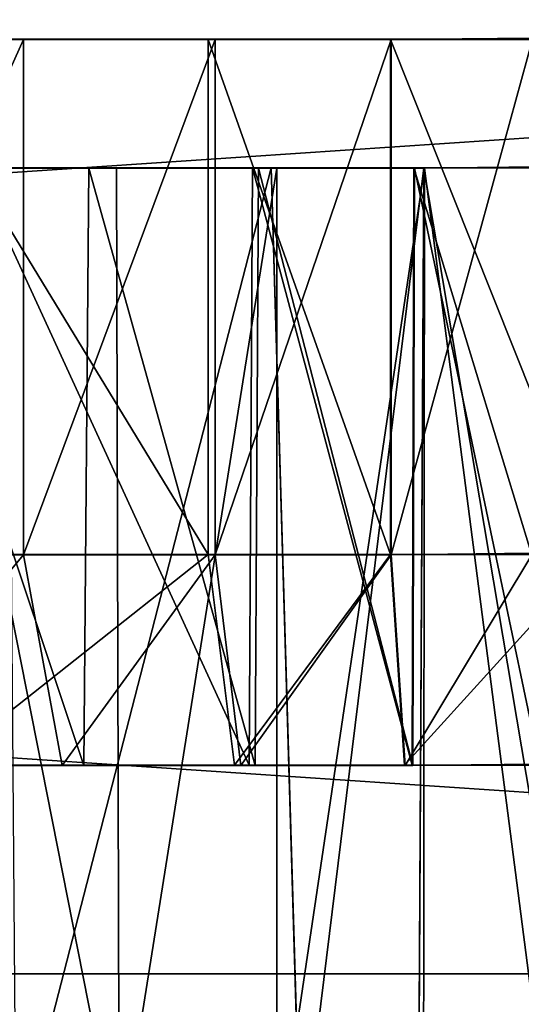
# Model space of a CAD drawing. Extents: x 0 to 35.8, y 0 to 27.5.
# Tile 33 of 256: x 9.795 to 10.171, y 0.9 to 1.639. Entities that reach past the tile are written whole.
import ezdxf

# ---------------------------------------------------------------- set-up
doc = ezdxf.new("R2010")
doc.units = 0
doc.header["$MEASUREMENT"] = 0
doc.layers.get('0').update_dxf_attribs({"color": 13, "linetype": 'CONTINUOUS'})
doc.layers.add('HDI8056C_KNOBS_-_2_1', color=252, linetype='CONTINUOUS')
doc.layers.add('RGM8058UC_-_BODY', color=252, linetype='CONTINUOUS')

# ---------------------------------------------------------------- blocks, each defined once
blk = doc.blocks.new('RGM8658UC_TRADECAD_V06_DXF')
at = {"layer": 'HDI8056C_KNOBS_-_2_1', "color": 0}
for p, q in [((10.0736, 1.6236, 4.1157), (10.1798, 1.6246, 4.1283)), ((10.0736, 1.6236, 4.1157), (10.1798, 1.6246, 4.1283)), ((9.0199, 1.6237, 2.9433), (10.227, 1.6239, 2.9159)), ((9.0199, 1.6237, 2.9433), (10.227, 1.6239, 2.9159)), ((9.0247, 1.6237, 2.7701), (10.227, 1.6239, 2.9159)), ((9.0247, 1.6237, 2.7701), (10.227, 1.6239, 2.9159)), ((10.227, 1.6239, 2.9159), (9.0283, 1.6236, 3.1314)), ((10.227, 1.6239, 2.9159), (9.0283, 1.6236, 3.1314)), ((9.0749, 1.6236, 2.5593), (10.227, 1.6239, 2.9159)), ((9.0749, 1.6236, 2.5593), (10.227, 1.6239, 2.9159)), ((9.0828, 1.6236, 3.3215), (10.227, 1.6239, 2.9159)), ((9.0828, 1.6236, 3.3215), (10.227, 1.6239, 2.9159)), ((9.1642, 1.6236, 2.335), (10.227, 1.6239, 2.9159)), ((9.1642, 1.6236, 2.335), (10.227, 1.6239, 2.9159)), ((9.1684, 1.6236, 3.5164), (10.227, 1.6239, 2.9159)), ((9.1684, 1.6236, 3.5164), (10.227, 1.6239, 2.9159)), ((9.3129, 1.6236, 3.7123), (10.227, 1.6239, 2.9159)), ((9.3129, 1.6236, 3.7123), (10.227, 1.6239, 2.9159)), ((9.3202, 1.6237, 2.11), (10.227, 1.6239, 2.9159)), ((9.3202, 1.6237, 2.11), (10.227, 1.6239, 2.9159)), ((9.4337, 1.6236, 3.8269), (10.227, 1.6239, 2.9159)), ((9.4337, 1.6236, 3.8269), (10.227, 1.6239, 2.9159)), ((9.5304, 1.6237, 1.9268), (10.227, 1.6239, 2.9159)), ((9.5304, 1.6237, 1.9268), (10.227, 1.6239, 2.9159)), ((9.624, 1.6236, 3.9608), (10.227, 1.6239, 2.9159)), ((9.624, 1.6236, 3.9608), (10.227, 1.6239, 2.9159)), ((9.624, 1.6236, 3.9608), (9.7975, 1.6236, 4.047)), ((9.624, 1.6236, 3.9608), (9.7975, 1.6236, 4.047)), ((9.7004, 1.6237, 1.8223), (10.227, 1.6239, 2.9159)), ((9.7004, 1.6237, 1.8223), (10.227, 1.6239, 2.9159)), ((9.7004, 1.6237, 1.8223), (9.9361, 1.6237, 1.7461)), ((9.7004, 1.6237, 1.8223), (9.9361, 1.6237, 1.7461)), ((9.7975, 1.6236, 4.047), (10.227, 1.6239, 2.9159)), ((9.7975, 1.6236, 4.047), (10.227, 1.6239, 2.9159)), ((9.7975, 1.6236, 4.047), (9.7975, 1.2373, 4.047)), ((9.7975, 1.6236, 4.047), (9.7975, 1.2373, 4.047)), ((9.7975, 1.6236, 4.047), (9.9413, 1.6236, 4.0925)), ((9.7975, 1.6236, 4.047), (9.9413, 1.6236, 4.0925)), ((9.9361, 1.6237, 1.7461), (10.227, 1.6239, 2.9159)), ((9.9361, 1.6237, 1.7461), (10.227, 1.6239, 2.9159)), ((9.9361, 1.6237, 1.7461), (10.073, 1.6237, 1.7118)), ((9.9361, 1.6237, 1.7461), (10.073, 1.6237, 1.7118)), ((9.9361, 1.6237, 1.7461), (9.9361, 1.2375, 1.7461)), ((9.9361, 1.6237, 1.7461), (9.9361, 1.2375, 1.7461)), ((9.9413, 1.6236, 4.0925), (10.227, 1.6239, 2.9159)), ((9.9413, 1.6236, 4.0925), (10.227, 1.6239, 2.9159)), ((9.9413, 1.6236, 4.0925), (9.9413, 1.2373, 4.0925)), ((9.9413, 1.6236, 4.0925), (9.9413, 1.2373, 4.0925)), ((9.9413, 1.6236, 4.0925), (10.0736, 1.6236, 4.1157)), ((9.9413, 1.6236, 4.0925), (10.0736, 1.6236, 4.1157)), ((10.073, 1.6237, 1.7118), (10.227, 1.6239, 2.9159)), ((10.073, 1.6237, 1.7118), (10.227, 1.6239, 2.9159)), ((10.073, 1.6237, 1.7118), (10.227, 1.6237, 1.7014)), ((10.073, 1.6237, 1.7118), (10.227, 1.6237, 1.7014)), ((10.073, 1.6237, 1.7118), (10.073, 1.2375, 1.7118)), ((10.073, 1.6237, 1.7118), (10.073, 1.2375, 1.7118)), ((10.0736, 1.6236, 4.1157), (10.227, 1.6239, 2.9159)), ((10.0736, 1.6236, 4.1157), (10.227, 1.6239, 2.9159)), ((10.0736, 1.6236, 4.1157), (10.0736, 1.2373, 4.1157)), ((10.0736, 1.6236, 4.1157), (10.0736, 1.2373, 4.1157)), ((9.6931, 1.5272, 3.8411), (9.8467, 1.5272, 3.9174)), ((9.6931, 1.5272, 3.8411), (9.8467, 1.5272, 3.9174)), ((9.7222, 1.5272, 3.7907), (9.8674, 1.5272, 3.8628)), ((9.7222, 1.5272, 3.7907), (9.8674, 1.5272, 3.8628)), ((9.9694, 1.5273, 1.88), (9.7607, 1.5273, 1.9475)), ((9.9694, 1.5273, 1.88), (9.7607, 1.5273, 1.9475)), ((9.9835, 1.5273, 1.9365), (9.7861, 1.5273, 2.0004)), ((9.9835, 1.5273, 1.9365), (9.7861, 1.5273, 2.0004)), ((9.8429, 1.0793, 3.9274), (9.8467, 1.5272, 3.9174)), ((9.8429, 1.0793, 3.9274), (9.8467, 1.5272, 3.9174)), ((9.8467, 1.5272, 3.9174), (9.8674, 1.5272, 3.8628)), ((9.8467, 1.5272, 3.9174), (9.8674, 1.5272, 3.8628)), ((9.8467, 1.5272, 3.9174), (9.974, 1.5271, 3.9578)), ((9.8467, 1.5272, 3.9174), (9.974, 1.5271, 3.9578)), ((9.8693, 0.7841, 3.865), (9.8674, 1.5272, 3.8628)), ((9.8674, 1.5272, 3.8628), (9.9878, 1.5271, 3.9009)), ((9.8693, 0.7841, 3.865), (9.8674, 1.5272, 3.8628)), ((9.8674, 1.5272, 3.8628), (9.9878, 1.5271, 3.9009)), ((9.9669, 1.0794, 1.8697), (9.9694, 1.5273, 1.88)), ((9.9669, 1.0794, 1.8697), (9.9694, 1.5273, 1.88)), ((10.0906, 1.5273, 1.8496), (9.9694, 1.5273, 1.88)), ((9.9694, 1.5273, 1.88), (9.9835, 1.5273, 1.9365)), ((9.9694, 1.5273, 1.88), (9.9835, 1.5273, 1.9365)), ((10.0906, 1.5273, 1.8496), (9.9694, 1.5273, 1.88)), ((9.9715, 1.0793, 3.9681), (9.974, 1.5271, 3.9578)), ((9.9715, 1.0793, 3.9681), (9.974, 1.5271, 3.9578)), ((9.974, 1.5271, 3.9578), (9.9878, 1.5271, 3.9009)), ((9.974, 1.5271, 3.9578), (9.9878, 1.5271, 3.9009)), ((9.974, 1.5271, 3.9578), (10.0911, 1.5271, 3.9783)), ((9.974, 1.5271, 3.9578), (10.0911, 1.5271, 3.9783)), ((10.0056, 0.7789, 1.9346), (9.9835, 1.5273, 1.9365)), ((10.0981, 1.5273, 1.9078), (9.9835, 1.5273, 1.9365)), ((10.0056, 0.7789, 1.9346), (9.9835, 1.5273, 1.9365)), ((10.0981, 1.5273, 1.9078), (9.9835, 1.5273, 1.9365)), ((9.9878, 1.5271, 3.9009), (9.9878, 0.7823, 3.9023)), ((9.9878, 1.5271, 3.9009), (9.9878, 0.7823, 3.9023)), ((9.9878, 1.5271, 3.9009), (10.0986, 1.5271, 3.9203)), ((9.9878, 1.5271, 3.9009), (10.0986, 1.5271, 3.9203)), ((10.0893, 1.0794, 1.839), (10.0906, 1.5273, 1.8496)), ((10.0893, 1.0794, 1.839), (10.0906, 1.5273, 1.8496)), ((10.0898, 1.0793, 3.9889), (10.0911, 1.5271, 3.9783)), ((10.0898, 1.0793, 3.9889), (10.0911, 1.5271, 3.9783)), ((10.227, 1.5273, 1.8405), (10.0906, 1.5273, 1.8496)), ((10.0906, 1.5273, 1.8496), (10.0981, 1.5273, 1.9078)), ((10.0906, 1.5273, 1.8496), (10.0981, 1.5273, 1.9078)), ((10.227, 1.5273, 1.8405), (10.0906, 1.5273, 1.8496)), ((10.0911, 1.5271, 3.9783), (10.1852, 1.5282, 3.9894)), ((10.0911, 1.5271, 3.9783), (10.1852, 1.5282, 3.9894)), ((10.0911, 1.5271, 3.9783), (10.0986, 1.5271, 3.9203)), ((10.0911, 1.5271, 3.9783), (10.0986, 1.5271, 3.9203)), ((10.0981, 1.5273, 1.9078), (10.0938, 0.7593, 1.9103)), ((10.0981, 1.5273, 1.9078), (10.0938, 0.7593, 1.9103)), ((10.0978, 0.7773, 3.9214), (10.0986, 1.5271, 3.9203)), ((10.0978, 0.7773, 3.9214), (10.0986, 1.5271, 3.9203)), ((10.227, 1.5273, 1.8991), (10.0981, 1.5273, 1.9078)), ((10.227, 1.5273, 1.8991), (10.0981, 1.5273, 1.9078)), ((10.0986, 1.5271, 3.9203), (10.1875, 1.5282, 3.9309)), ((10.0986, 1.5271, 3.9203), (10.1875, 1.5282, 3.9309)), ((9.624, 1.2373, 3.9608), (9.7975, 1.2373, 4.047)), ((9.624, 1.2373, 3.9608), (9.7975, 1.2373, 4.047)), ((9.9361, 1.2375, 1.7461), (9.7004, 1.2375, 1.8223)), ((9.9361, 1.2375, 1.7461), (9.7004, 1.2375, 1.8223)), ((9.7975, 1.2373, 4.047), (9.8267, 1.0793, 3.97)), ((9.7975, 1.2373, 4.047), (9.8267, 1.0793, 3.97)), ((9.7975, 1.2373, 4.047), (9.9413, 1.2373, 4.0925)), ((9.7975, 1.2373, 4.047), (9.9413, 1.2373, 4.0925)), ((10.073, 1.2375, 1.7118), (9.9361, 1.2375, 1.7461)), ((9.9361, 1.2375, 1.7461), (9.9559, 1.0794, 1.8256)), ((9.9361, 1.2375, 1.7461), (9.9559, 1.0794, 1.8256)), ((10.073, 1.2375, 1.7118), (9.9361, 1.2375, 1.7461)), ((9.9413, 1.2373, 4.0925), (9.9607, 1.0793, 4.0125)), ((9.9413, 1.2373, 4.0925), (9.9607, 1.0793, 4.0125)), ((9.9413, 1.2373, 4.0925), (10.0736, 1.2373, 4.1157)), ((9.9413, 1.2373, 4.0925), (10.0736, 1.2373, 4.1157)), ((10.227, 1.2375, 1.7014), (10.073, 1.2375, 1.7118)), ((10.073, 1.2375, 1.7118), (10.0835, 1.0794, 1.7936)), ((10.073, 1.2375, 1.7118), (10.0835, 1.0794, 1.7936)), ((10.227, 1.2375, 1.7014), (10.073, 1.2375, 1.7118)), ((10.0736, 1.2373, 4.1157), (10.1798, 1.2384, 4.1283)), ((10.0736, 1.2373, 4.1157), (10.1798, 1.2384, 4.1283)), ((10.0736, 1.2373, 4.1157), (10.084, 1.0793, 4.0341)), ((10.0736, 1.2373, 4.1157), (10.084, 1.0793, 4.0341)), ((9.665, 1.0793, 3.8898), (9.8267, 1.0793, 3.97)), ((9.665, 1.0793, 3.8898), (9.8267, 1.0793, 3.97)), ((9.6878, 1.0793, 3.8504), (9.8429, 1.0793, 3.9274)), ((9.6878, 1.0793, 3.8504), (9.8429, 1.0793, 3.9274)), ((9.9559, 1.0794, 1.8256), (9.7362, 1.0794, 1.8967)), ((9.9559, 1.0794, 1.8256), (9.7362, 1.0794, 1.8967)), ((9.9669, 1.0794, 1.8697), (9.756, 1.0794, 1.9379)), ((9.9669, 1.0794, 1.8697), (9.756, 1.0794, 1.9379)), ((9.8267, 1.0793, 3.97), (9.8429, 1.0793, 3.9274)), ((9.8267, 1.0793, 3.97), (9.8429, 1.0793, 3.9274)), ((9.8267, 1.0793, 3.97), (9.9607, 1.0793, 4.0125)), ((9.8267, 1.0793, 3.97), (9.9607, 1.0793, 4.0125)), ((9.8429, 1.0793, 3.9274), (9.9715, 1.0793, 3.9681)), ((9.8429, 1.0793, 3.9274), (9.9715, 1.0793, 3.9681)), ((10.0835, 1.0794, 1.7936), (9.9559, 1.0794, 1.8256)), ((9.9559, 1.0794, 1.8256), (9.9669, 1.0794, 1.8697)), ((9.9559, 1.0794, 1.8256), (9.9669, 1.0794, 1.8697)), ((10.0835, 1.0794, 1.7936), (9.9559, 1.0794, 1.8256)), ((9.9607, 1.0793, 4.0125), (9.9715, 1.0793, 3.9681)), ((9.9607, 1.0793, 4.0125), (9.9715, 1.0793, 3.9681)), ((9.9607, 1.0793, 4.0125), (10.084, 1.0793, 4.0341)), ((9.9607, 1.0793, 4.0125), (10.084, 1.0793, 4.0341)), ((10.0893, 1.0794, 1.839), (9.9669, 1.0794, 1.8697)), ((10.0893, 1.0794, 1.839), (9.9669, 1.0794, 1.8697)), ((9.9715, 1.0793, 3.9681), (10.0898, 1.0793, 3.9889)), ((9.9715, 1.0793, 3.9681), (10.0898, 1.0793, 3.9889)), ((10.227, 1.0794, 1.784), (10.0835, 1.0794, 1.7936)), ((10.0835, 1.0794, 1.7936), (10.0893, 1.0794, 1.839)), ((10.0835, 1.0794, 1.7936), (10.0893, 1.0794, 1.839)), ((10.227, 1.0794, 1.784), (10.0835, 1.0794, 1.7936)), ((10.084, 1.0793, 4.0341), (10.183, 1.0803, 4.0459)), ((10.084, 1.0793, 4.0341), (10.183, 1.0803, 4.0459)), ((10.084, 1.0793, 4.0341), (10.0898, 1.0793, 3.9889)), ((10.084, 1.0793, 4.0341), (10.0898, 1.0793, 3.9889)), ((10.227, 1.0794, 1.8298), (10.0893, 1.0794, 1.839)), ((10.227, 1.0794, 1.8298), (10.0893, 1.0794, 1.839)), ((10.0898, 1.0793, 3.9889), (10.1848, 1.0803, 4.0001)), ((10.0898, 1.0793, 3.9889), (10.1848, 1.0803, 4.0001))]:
    blk.add_line(p, q, dxfattribs=at)
at = {"layer": 'RGM8058UC_-_BODY', "color": 0}
for p, q in [((0.8357, 0.9231, 5.9479), (12.2007, 0.9231, 5.9479)), ((12.2007, 0.9231, 7.4867), (0.8357, 0.9231, 7.4867)), ((12.2007, 0.9231, 7.4867), (0.8357, 0.9231, 7.4867)), ((0.8357, 0.9231, 5.9479), (12.2007, 0.9231, 5.9479))]:
    blk.add_line(p, q, dxfattribs=at)
at = {"layer": 'HDI8056C_KNOBS_-_2_1', "color": 252}
mesh = blk.add_polyface(dxfattribs=at)
corners = [(10.1798, 1.6246, 4.1283), (10.0736, 1.2373, 4.1157), (10.0736, 1.6236, 4.1157), (10.1798, 1.2384, 4.1283)]
mesh.append_faces([[corners[k] for k in face] for face in [(0, 1, 2), (1, 0, 3)]], dxfattribs={"vtx0": -1, "color": 252})
mesh = blk.add_polyface(dxfattribs=at)
corners = [(10.1798, 1.6246, 4.1283), (10.0736, 1.6236, 4.1157), (10.227, 1.6239, 2.9159)]
mesh.append_faces([[corners[k] for k in face] for face in [(0, 1, 2)]], dxfattribs={"color": 252})
mesh = blk.add_polyface(dxfattribs=at)
corners = [(9.0283, 1.6236, 3.1314), (9.0199, 1.6237, 2.9433), (10.227, 1.6239, 2.9159)]
mesh.append_faces([[corners[k] for k in face] for face in [(0, 1, 2)]], dxfattribs={"color": 252})
mesh = blk.add_polyface(dxfattribs=at)
corners = [(9.0199, 1.6237, 2.9433), (9.0247, 1.6237, 2.7701), (10.227, 1.6239, 2.9159)]
mesh.append_faces([[corners[k] for k in face] for face in [(0, 1, 2)]], dxfattribs={"color": 252})
mesh = blk.add_polyface(dxfattribs=at)
corners = [(10.227, 1.6239, 2.9159), (9.0247, 1.6237, 2.7701), (9.0749, 1.6236, 2.5593)]
mesh.append_faces([[corners[k] for k in face] for face in [(0, 1, 2)]], dxfattribs={"color": 252})
mesh = blk.add_polyface(dxfattribs=at)
corners = [(9.0828, 1.6236, 3.3215), (9.0283, 1.6236, 3.1314), (10.227, 1.6239, 2.9159)]
mesh.append_faces([[corners[k] for k in face] for face in [(0, 1, 2)]], dxfattribs={"color": 252})
mesh = blk.add_polyface(dxfattribs=at)
corners = [(10.227, 1.6239, 2.9159), (9.0749, 1.6236, 2.5593), (9.1642, 1.6236, 2.335)]
mesh.append_faces([[corners[k] for k in face] for face in [(0, 1, 2)]], dxfattribs={"color": 252})
mesh = blk.add_polyface(dxfattribs=at)
corners = [(9.1684, 1.6236, 3.5164), (9.0828, 1.6236, 3.3215), (10.227, 1.6239, 2.9159)]
mesh.append_faces([[corners[k] for k in face] for face in [(0, 1, 2)]], dxfattribs={"color": 252})
mesh = blk.add_polyface(dxfattribs=at)
corners = [(10.227, 1.6239, 2.9159), (9.1642, 1.6236, 2.335), (9.3202, 1.6237, 2.11)]
mesh.append_faces([[corners[k] for k in face] for face in [(0, 1, 2)]], dxfattribs={"color": 252})
mesh = blk.add_polyface(dxfattribs=at)
corners = [(9.3129, 1.6236, 3.7123), (9.1684, 1.6236, 3.5164), (10.227, 1.6239, 2.9159)]
mesh.append_faces([[corners[k] for k in face] for face in [(0, 1, 2)]], dxfattribs={"color": 252})
mesh = blk.add_polyface(dxfattribs=at)
corners = [(9.4337, 1.6236, 3.8269), (9.3129, 1.6236, 3.7123), (10.227, 1.6239, 2.9159)]
mesh.append_faces([[corners[k] for k in face] for face in [(0, 1, 2)]], dxfattribs={"color": 252})
mesh = blk.add_polyface(dxfattribs=at)
corners = [(10.227, 1.6239, 2.9159), (9.3202, 1.6237, 2.11), (9.5304, 1.6237, 1.9268)]
mesh.append_faces([[corners[k] for k in face] for face in [(0, 1, 2)]], dxfattribs={"color": 252})
mesh = blk.add_polyface(dxfattribs=at)
corners = [(9.624, 1.6236, 3.9608), (9.4337, 1.6236, 3.8269), (10.227, 1.6239, 2.9159)]
mesh.append_faces([[corners[k] for k in face] for face in [(0, 1, 2)]], dxfattribs={"color": 252})
mesh = blk.add_polyface(dxfattribs=at)
corners = [(10.227, 1.6239, 2.9159), (9.5304, 1.6237, 1.9268), (9.7004, 1.6237, 1.8223)]
mesh.append_faces([[corners[k] for k in face] for face in [(0, 1, 2)]], dxfattribs={"color": 252})
mesh = blk.add_polyface(dxfattribs=at)
corners = [(9.7975, 1.6236, 4.047), (9.624, 1.6236, 3.9608), (10.227, 1.6239, 2.9159)]
mesh.append_faces([[corners[k] for k in face] for face in [(0, 1, 2)]], dxfattribs={"color": 252})
mesh = blk.add_polyface(dxfattribs=at)
corners = [(9.7975, 1.6236, 4.047), (9.624, 1.2373, 3.9608), (9.624, 1.6236, 3.9608), (9.7975, 1.2373, 4.047)]
mesh.append_faces([[corners[k] for k in face] for face in [(0, 1, 2), (1, 0, 3)]], dxfattribs={"vtx0": -1, "color": 252})
mesh = blk.add_polyface(dxfattribs=at)
corners = [(10.227, 1.6239, 2.9159), (9.7004, 1.6237, 1.8223), (9.9361, 1.6237, 1.7461)]
mesh.append_faces([[corners[k] for k in face] for face in [(0, 1, 2)]], dxfattribs={"color": 252})
mesh = blk.add_polyface(dxfattribs=at)
corners = [(9.9361, 1.2375, 1.7461), (9.7004, 1.6237, 1.8223), (9.7004, 1.2375, 1.8223), (9.9361, 1.6237, 1.7461)]
mesh.append_faces([[corners[k] for k in face] for face in [(0, 1, 2), (1, 0, 3)]], dxfattribs={"vtx0": -1, "color": 252})
mesh = blk.add_polyface(dxfattribs=at)
corners = [(9.9413, 1.6236, 4.0925), (9.7975, 1.6236, 4.047), (10.227, 1.6239, 2.9159)]
mesh.append_faces([[corners[k] for k in face] for face in [(0, 1, 2)]], dxfattribs={"color": 252})
mesh = blk.add_polyface(dxfattribs=at)
corners = [(9.9413, 1.6236, 4.0925), (9.7975, 1.2373, 4.047), (9.7975, 1.6236, 4.047), (9.9413, 1.2373, 4.0925)]
mesh.append_faces([[corners[k] for k in face] for face in [(0, 1, 2), (1, 0, 3)]], dxfattribs={"vtx0": -1, "color": 252})
mesh = blk.add_polyface(dxfattribs=at)
corners = [(10.227, 1.6239, 2.9159), (9.9361, 1.6237, 1.7461), (10.073, 1.6237, 1.7118)]
mesh.append_faces([[corners[k] for k in face] for face in [(0, 1, 2)]], dxfattribs={"color": 252})
mesh = blk.add_polyface(dxfattribs=at)
corners = [(10.073, 1.2375, 1.7118), (9.9361, 1.6237, 1.7461), (9.9361, 1.2375, 1.7461), (10.073, 1.6237, 1.7118)]
mesh.append_faces([[corners[k] for k in face] for face in [(0, 1, 2), (1, 0, 3)]], dxfattribs={"vtx0": -1, "color": 252})
mesh = blk.add_polyface(dxfattribs=at)
corners = [(10.0736, 1.6236, 4.1157), (9.9413, 1.6236, 4.0925), (10.227, 1.6239, 2.9159)]
mesh.append_faces([[corners[k] for k in face] for face in [(0, 1, 2)]], dxfattribs={"color": 252})
mesh = blk.add_polyface(dxfattribs=at)
corners = [(10.0736, 1.6236, 4.1157), (9.9413, 1.2373, 4.0925), (9.9413, 1.6236, 4.0925), (10.0736, 1.2373, 4.1157)]
mesh.append_faces([[corners[k] for k in face] for face in [(0, 1, 2), (1, 0, 3)]], dxfattribs={"vtx0": -1, "color": 252})
mesh = blk.add_polyface(dxfattribs=at)
corners = [(10.227, 1.6239, 2.9159), (10.073, 1.6237, 1.7118), (10.227, 1.6237, 1.7014)]
mesh.append_faces([[corners[k] for k in face] for face in [(0, 1, 2)]], dxfattribs={"color": 252})
mesh = blk.add_polyface(dxfattribs=at)
corners = [(10.227, 1.2375, 1.7014), (10.073, 1.6237, 1.7118), (10.073, 1.2375, 1.7118), (10.227, 1.6237, 1.7014)]
mesh.append_faces([[corners[k] for k in face] for face in [(0, 1, 2), (1, 0, 3)]], dxfattribs={"vtx0": -1, "color": 252})
mesh = blk.add_polyface(dxfattribs=at)
corners = [(9.8429, 1.0793, 3.9274), (9.6931, 1.5272, 3.8411), (9.6878, 1.0793, 3.8504), (9.8467, 1.5272, 3.9174)]
mesh.append_faces([[corners[k] for k in face] for face in [(0, 1, 2), (1, 0, 3)]], dxfattribs={"vtx0": -1, "color": 252})
mesh = blk.add_polyface(dxfattribs=at)
corners = [(9.6931, 1.5272, 3.8411), (9.8674, 1.5272, 3.8628), (9.7222, 1.5272, 3.7907), (9.8467, 1.5272, 3.9174)]
mesh.append_faces([[corners[k] for k in face] for face in [(0, 1, 2), (1, 0, 3)]], dxfattribs={"vtx0": -1, "color": 252})
mesh = blk.add_polyface(dxfattribs=at)
corners = [(9.7222, 1.5272, 3.7907), (9.8693, 0.7841, 3.865), (9.7213, 0.7841, 3.7921), (9.8674, 1.5272, 3.8628)]
mesh.append_faces([[corners[k] for k in face] for face in [(0, 1, 2), (1, 0, 3)]], dxfattribs={"vtx0": -1, "color": 252})
mesh = blk.add_polyface(dxfattribs=at)
corners = [(9.7607, 1.5273, 1.9475), (9.9669, 1.0794, 1.8697), (9.756, 1.0794, 1.9379), (9.9694, 1.5273, 1.88)]
mesh.append_faces([[corners[k] for k in face] for face in [(0, 1, 2), (1, 0, 3)]], dxfattribs={"vtx0": -1, "color": 252})
mesh = blk.add_polyface(dxfattribs=at)
corners = [(9.7607, 1.5273, 1.9475), (9.9835, 1.5273, 1.9365), (9.9694, 1.5273, 1.88), (9.7861, 1.5273, 2.0004)]
mesh.append_faces([[corners[k] for k in face] for face in [(0, 1, 2), (1, 0, 3)]], dxfattribs={"vtx0": -1, "color": 252})
mesh = blk.add_polyface(dxfattribs=at)
corners = [(9.7919, 0.7841, 1.9996), (9.9835, 1.5273, 1.9365), (9.7861, 1.5273, 2.0004), (10.0056, 0.7789, 1.9346)]
mesh.append_faces([[corners[k] for k in face] for face in [(0, 1, 2), (1, 0, 3)]], dxfattribs={"vtx0": -1, "color": 252})
mesh = blk.add_polyface(dxfattribs=at)
corners = [(9.9715, 1.0793, 3.9681), (9.8467, 1.5272, 3.9174), (9.8429, 1.0793, 3.9274), (9.974, 1.5271, 3.9578)]
mesh.append_faces([[corners[k] for k in face] for face in [(0, 1, 2), (1, 0, 3)]], dxfattribs={"vtx0": -1, "color": 252})
mesh = blk.add_polyface(dxfattribs=at)
corners = [(9.8467, 1.5272, 3.9174), (9.9878, 1.5271, 3.9009), (9.8674, 1.5272, 3.8628), (9.974, 1.5271, 3.9578)]
mesh.append_faces([[corners[k] for k in face] for face in [(0, 1, 2), (1, 0, 3)]], dxfattribs={"vtx0": -1, "color": 252})
mesh = blk.add_polyface(dxfattribs=at)
corners = [(9.9878, 1.5271, 3.9009), (9.8693, 0.7841, 3.865), (9.8674, 1.5272, 3.8628), (9.9878, 0.7823, 3.9023)]
mesh.append_faces([[corners[k] for k in face] for face in [(0, 1, 2), (1, 0, 3)]], dxfattribs={"vtx0": -1, "color": 252})
mesh = blk.add_polyface(dxfattribs=at)
corners = [(9.9694, 1.5273, 1.88), (10.0893, 1.0794, 1.839), (9.9669, 1.0794, 1.8697), (10.0906, 1.5273, 1.8496)]
mesh.append_faces([[corners[k] for k in face] for face in [(0, 1, 2), (1, 0, 3)]], dxfattribs={"vtx0": -1, "color": 252})
mesh = blk.add_polyface(dxfattribs=at)
corners = [(9.9694, 1.5273, 1.88), (10.0981, 1.5273, 1.9078), (10.0906, 1.5273, 1.8496), (9.9835, 1.5273, 1.9365)]
mesh.append_faces([[corners[k] for k in face] for face in [(0, 1, 2), (1, 0, 3)]], dxfattribs={"vtx0": -1, "color": 252})
mesh = blk.add_polyface(dxfattribs=at)
corners = [(10.0898, 1.0793, 3.9889), (9.974, 1.5271, 3.9578), (9.9715, 1.0793, 3.9681), (10.0911, 1.5271, 3.9783)]
mesh.append_faces([[corners[k] for k in face] for face in [(0, 1, 2), (1, 0, 3)]], dxfattribs={"vtx0": -1, "color": 252})
mesh = blk.add_polyface(dxfattribs=at)
corners = [(9.974, 1.5271, 3.9578), (10.0986, 1.5271, 3.9203), (9.9878, 1.5271, 3.9009), (10.0911, 1.5271, 3.9783)]
mesh.append_faces([[corners[k] for k in face] for face in [(0, 1, 2), (1, 0, 3)]], dxfattribs={"vtx0": -1, "color": 252})
mesh = blk.add_polyface(dxfattribs=at)
corners = [(10.0056, 0.7789, 1.9346), (10.0981, 1.5273, 1.9078), (9.9835, 1.5273, 1.9365), (10.0938, 0.7593, 1.9103)]
mesh.append_faces([[corners[k] for k in face] for face in [(0, 1, 2), (1, 0, 3)]], dxfattribs={"vtx0": -1, "color": 252})
mesh = blk.add_polyface(dxfattribs=at)
corners = [(10.0986, 1.5271, 3.9203), (9.9878, 0.7823, 3.9023), (9.9878, 1.5271, 3.9009), (10.0978, 0.7773, 3.9214)]
mesh.append_faces([[corners[k] for k in face] for face in [(0, 1, 2), (1, 0, 3)]], dxfattribs={"vtx0": -1, "color": 252})
mesh = blk.add_polyface(dxfattribs=at)
corners = [(10.0906, 1.5273, 1.8496), (10.227, 1.0794, 1.8298), (10.0893, 1.0794, 1.839), (10.227, 1.5273, 1.8405)]
mesh.append_faces([[corners[k] for k in face] for face in [(0, 1, 2), (1, 0, 3)]], dxfattribs={"vtx0": -1, "color": 252})
mesh = blk.add_polyface(dxfattribs=at)
corners = [(10.1848, 1.0803, 4.0001), (10.0911, 1.5271, 3.9783), (10.0898, 1.0793, 3.9889), (10.1852, 1.5282, 3.9894)]
mesh.append_faces([[corners[k] for k in face] for face in [(0, 1, 2), (1, 0, 3)]], dxfattribs={"vtx0": -1, "color": 252})
mesh = blk.add_polyface(dxfattribs=at)
corners = [(10.0906, 1.5273, 1.8496), (10.227, 1.5273, 1.8991), (10.227, 1.5273, 1.8405), (10.0981, 1.5273, 1.9078)]
mesh.append_faces([[corners[k] for k in face] for face in [(0, 1, 2), (1, 0, 3)]], dxfattribs={"vtx0": -1, "color": 252})
mesh = blk.add_polyface(dxfattribs=at)
corners = [(10.0911, 1.5271, 3.9783), (10.1875, 1.5282, 3.9309), (10.0986, 1.5271, 3.9203), (10.1852, 1.5282, 3.9894)]
mesh.append_faces([[corners[k] for k in face] for face in [(0, 1, 2), (1, 0, 3)]], dxfattribs={"vtx0": -1, "color": 252})
mesh = blk.add_polyface(dxfattribs=at)
corners = [(10.227, 0.7629, 1.8996), (10.0981, 1.5273, 1.9078), (10.0938, 0.7593, 1.9103), (10.227, 1.5273, 1.8991)]
mesh.append_faces([[corners[k] for k in face] for face in [(0, 1, 2), (1, 0, 3)]], dxfattribs={"vtx0": -1, "color": 252})
mesh = blk.add_polyface(dxfattribs=at)
corners = [(10.0986, 1.5271, 3.9203), (10.1958, 0.7747, 3.9317), (10.0978, 0.7773, 3.9214), (10.1875, 1.5282, 3.9309)]
mesh.append_faces([[corners[k] for k in face] for face in [(0, 1, 2), (1, 0, 3)]], dxfattribs={"vtx0": -1, "color": 252})
mesh = blk.add_polyface(dxfattribs=at)
corners = [(9.7975, 1.2373, 4.047), (9.665, 1.0793, 3.8898), (9.624, 1.2373, 3.9608), (9.8267, 1.0793, 3.97)]
mesh.append_faces([[corners[k] for k in face] for face in [(0, 1, 2), (1, 0, 3)]], dxfattribs={"vtx0": -1, "color": 252})
mesh = blk.add_polyface(dxfattribs=at)
corners = [(9.7362, 1.0794, 1.8967), (9.9361, 1.2375, 1.7461), (9.7004, 1.2375, 1.8223), (9.9559, 1.0794, 1.8256)]
mesh.append_faces([[corners[k] for k in face] for face in [(0, 1, 2), (1, 0, 3)]], dxfattribs={"vtx0": -1, "color": 252})
mesh = blk.add_polyface(dxfattribs=at)
corners = [(9.9413, 1.2373, 4.0925), (9.8267, 1.0793, 3.97), (9.7975, 1.2373, 4.047), (9.9607, 1.0793, 4.0125)]
mesh.append_faces([[corners[k] for k in face] for face in [(0, 1, 2), (1, 0, 3)]], dxfattribs={"vtx0": -1, "color": 252})
mesh = blk.add_polyface(dxfattribs=at)
corners = [(9.9559, 1.0794, 1.8256), (10.073, 1.2375, 1.7118), (9.9361, 1.2375, 1.7461), (10.0835, 1.0794, 1.7936)]
mesh.append_faces([[corners[k] for k in face] for face in [(0, 1, 2), (1, 0, 3)]], dxfattribs={"vtx0": -1, "color": 252})
mesh = blk.add_polyface(dxfattribs=at)
corners = [(10.0736, 1.2373, 4.1157), (9.9607, 1.0793, 4.0125), (9.9413, 1.2373, 4.0925), (10.084, 1.0793, 4.0341)]
mesh.append_faces([[corners[k] for k in face] for face in [(0, 1, 2), (1, 0, 3)]], dxfattribs={"vtx0": -1, "color": 252})
mesh = blk.add_polyface(dxfattribs=at)
corners = [(10.0835, 1.0794, 1.7936), (10.227, 1.2375, 1.7014), (10.073, 1.2375, 1.7118), (10.227, 1.0794, 1.784)]
mesh.append_faces([[corners[k] for k in face] for face in [(0, 1, 2), (1, 0, 3)]], dxfattribs={"vtx0": -1, "color": 252})
mesh = blk.add_polyface(dxfattribs=at)
corners = [(10.1798, 1.2384, 4.1283), (10.084, 1.0793, 4.0341), (10.0736, 1.2373, 4.1157), (10.183, 1.0803, 4.0459)]
mesh.append_faces([[corners[k] for k in face] for face in [(0, 1, 2), (1, 0, 3)]], dxfattribs={"vtx0": -1, "color": 252})
mesh = blk.add_polyface(dxfattribs=at)
corners = [(9.665, 1.0793, 3.8898), (9.8429, 1.0793, 3.9274), (9.6878, 1.0793, 3.8504), (9.8267, 1.0793, 3.97)]
mesh.append_faces([[corners[k] for k in face] for face in [(0, 1, 2), (1, 0, 3)]], dxfattribs={"vtx0": -1, "color": 252})
mesh = blk.add_polyface(dxfattribs=at)
corners = [(9.7362, 1.0794, 1.8967), (9.9669, 1.0794, 1.8697), (9.9559, 1.0794, 1.8256), (9.756, 1.0794, 1.9379)]
mesh.append_faces([[corners[k] for k in face] for face in [(0, 1, 2), (1, 0, 3)]], dxfattribs={"vtx0": -1, "color": 252})
mesh = blk.add_polyface(dxfattribs=at)
corners = [(9.8267, 1.0793, 3.97), (9.9715, 1.0793, 3.9681), (9.8429, 1.0793, 3.9274), (9.9607, 1.0793, 4.0125)]
mesh.append_faces([[corners[k] for k in face] for face in [(0, 1, 2), (1, 0, 3)]], dxfattribs={"vtx0": -1, "color": 252})
mesh = blk.add_polyface(dxfattribs=at)
corners = [(9.9559, 1.0794, 1.8256), (10.0893, 1.0794, 1.839), (10.0835, 1.0794, 1.7936), (9.9669, 1.0794, 1.8697)]
mesh.append_faces([[corners[k] for k in face] for face in [(0, 1, 2), (1, 0, 3)]], dxfattribs={"vtx0": -1, "color": 252})
mesh = blk.add_polyface(dxfattribs=at)
corners = [(9.9607, 1.0793, 4.0125), (10.0898, 1.0793, 3.9889), (9.9715, 1.0793, 3.9681), (10.084, 1.0793, 4.0341)]
mesh.append_faces([[corners[k] for k in face] for face in [(0, 1, 2), (1, 0, 3)]], dxfattribs={"vtx0": -1, "color": 252})
mesh = blk.add_polyface(dxfattribs=at)
corners = [(10.0835, 1.0794, 1.7936), (10.227, 1.0794, 1.8298), (10.227, 1.0794, 1.784), (10.0893, 1.0794, 1.839)]
mesh.append_faces([[corners[k] for k in face] for face in [(0, 1, 2), (1, 0, 3)]], dxfattribs={"vtx0": -1, "color": 252})
mesh = blk.add_polyface(dxfattribs=at)
corners = [(10.084, 1.0793, 4.0341), (10.1848, 1.0803, 4.0001), (10.0898, 1.0793, 3.9889), (10.183, 1.0803, 4.0459)]
mesh.append_faces([[corners[k] for k in face] for face in [(0, 1, 2), (1, 0, 3)]], dxfattribs={"vtx0": -1, "color": 252})
at = {"layer": 'RGM8058UC_-_BODY', "color": 252}
mesh = blk.add_polyface(dxfattribs=at)
corners = [(12.2007, 0.9231, 5.9479), (0.8357, 1.6858, 5.9479), (0.8357, 0.9231, 5.9479), (12.2007, 1.6858, 5.9479)]
mesh.append_faces([[corners[k] for k in face] for face in [(0, 1, 2), (1, 0, 3)]], dxfattribs={"vtx0": -1, "color": 252})
mesh = blk.add_polyface(dxfattribs=at)
corners = [(12.2007, 1.6858, 7.4867), (0.8357, 0.9231, 7.4867), (0.8357, 1.6858, 7.4867), (12.2007, 0.9231, 7.4867)]
mesh.append_faces([[corners[k] for k in face] for face in [(0, 1, 2), (1, 0, 3)]], dxfattribs={"vtx0": -1, "color": 252})
mesh = blk.add_polyface(dxfattribs=at)
corners = [(0.8357, 0.9231, 7.4867), (12.2007, 0.9231, 5.9479), (0.8357, 0.9231, 5.9479), (12.2007, 0.9231, 7.4867)]
mesh.append_faces([[corners[k] for k in face] for face in [(0, 1, 2), (1, 0, 3)]], dxfattribs={"vtx0": -1, "color": 252})

msp = doc.modelspace()

# ---------------------------------------------------------------- block references
at = {"color": 0}
msp.add_blockref('RGM8658UC_TRADECAD_V06_DXF', (0, 0), dxfattribs=at)

doc.saveas('drawing.dxf')
